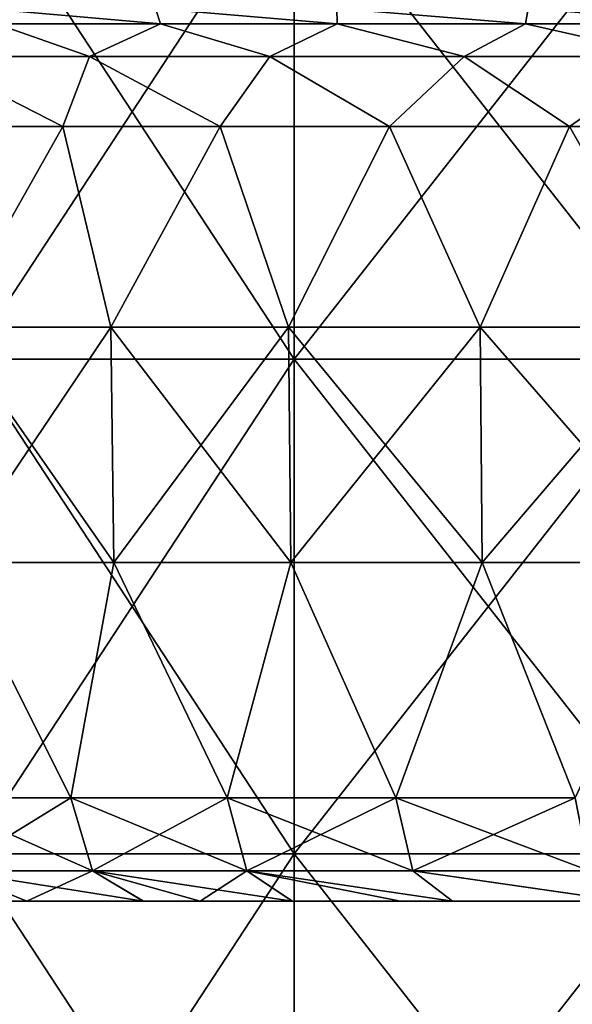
# Model space of a CAD drawing. Extents: x -65 to 803, y -691 to 80.
# Tile 87 of 256: x -30 to -19, y -23 to -4. Entities that reach past the tile are written whole.
import ezdxf

# ---------------------------------------------------------------- set-up
doc = ezdxf.new("R2010")
doc.units = 0
doc.header["$LTSCALE"] = 101.851852
for name, color, linetype in [('597', 7, 'CONTINUOUS'), ('614', 7, 'CONTINUOUS'), ('615', 7, 'CONTINUOUS'), ('616', 7, 'CONTINUOUS'), ('617', 7, 'CONTINUOUS'), ('618', 7, 'CONTINUOUS'), ('619', 7, 'CONTINUOUS'), ('620', 7, 'CONTINUOUS'), ('621', 7, 'CONTINUOUS'), ('622', 7, 'CONTINUOUS'), ('623', 7, 'CONTINUOUS'), ('627', 7, 'CONTINUOUS')]:
    doc.layers.add(name, color=color, linetype=linetype)

msp = doc.modelspace()

# ---------------------------------------------------------------- linework, layer by layer
at = {"layer": '597', "linetype": 'CONTINUOUS'}
for points in [[(-24.316, -10.376, -30.491), (-30.491, -10.376, -24.316), (-24.316, -0.952, -30.491), (-24.316, -10.376, -30.491)], [(-24.316, -0.952, -30.491), (-30.491, -10.376, -24.316), (-30.491, -0.952, -24.316), (-24.316, -0.952, -30.491)], [(-30.491, -10.376, 24.316), (-24.316, -10.376, 30.491), (-30.491, -0.952, 24.316), (-30.491, -10.376, 24.316)], [(-30.491, -0.952, 24.316), (-24.316, -10.376, 30.491), (-24.316, -0.952, 30.491), (-30.491, -0.952, 24.316)], [(-16.921, -10.376, -35.138), (-24.316, -10.376, -30.491), (-16.921, -0.952, -35.138), (-16.921, -10.376, -35.138)], [(-16.921, -0.952, -35.138), (-24.316, -10.376, -30.491), (-24.316, -0.952, -30.491), (-16.921, -0.952, -35.138)], [(-24.316, -10.376, 30.491), (-16.921, -10.376, 35.138), (-24.316, -0.952, 30.491), (-24.316, -10.376, 30.491)], [(-24.316, -0.952, 30.491), (-16.921, -10.376, 35.138), (-16.921, -0.952, 35.138), (-24.316, -0.952, 30.491)], [(-24.316, -19.8, -30.491), (-30.491, -19.8, -24.316), (-24.316, -10.376, -30.491), (-24.316, -19.8, -30.491)], [(-24.316, -10.376, -30.491), (-30.491, -19.8, -24.316), (-30.491, -10.376, -24.316), (-24.316, -10.376, -30.491)], [(-30.491, -19.8, 24.316), (-24.316, -19.8, 30.491), (-30.491, -10.376, 24.316), (-30.491, -19.8, 24.316)], [(-30.491, -10.376, 24.316), (-24.316, -19.8, 30.491), (-24.316, -10.376, 30.491), (-30.491, -10.376, 24.316)], [(-16.921, -19.8, -35.138), (-24.316, -19.8, -30.491), (-16.921, -10.376, -35.138), (-16.921, -19.8, -35.138)], [(-16.921, -10.376, -35.138), (-24.316, -19.8, -30.491), (-24.316, -10.376, -30.491), (-16.921, -10.376, -35.138)], [(-24.316, -19.8, 30.491), (-16.921, -19.8, 35.138), (-24.316, -10.376, 30.491), (-24.316, -19.8, 30.491)], [(-24.316, -10.376, 30.491), (-16.921, -19.8, 35.138), (-16.921, -10.376, 35.138), (-24.316, -10.376, 30.491)], [(-24.316, -29.224, -30.491), (-30.491, -29.224, -24.316), (-24.316, -19.8, -30.491), (-24.316, -29.224, -30.491)], [(-24.316, -19.8, -30.491), (-30.491, -29.224, -24.316), (-30.491, -19.8, -24.316), (-24.316, -19.8, -30.491)], [(-30.491, -29.224, 24.316), (-24.316, -29.224, 30.491), (-30.491, -19.8, 24.316), (-30.491, -29.224, 24.316)], [(-30.491, -19.8, 24.316), (-24.316, -29.224, 30.491), (-24.316, -19.8, 30.491), (-30.491, -19.8, 24.316)], [(-16.921, -29.224, -35.138), (-24.316, -29.224, -30.491), (-16.921, -19.8, -35.138), (-16.921, -29.224, -35.138)], [(-16.921, -19.8, -35.138), (-24.316, -29.224, -30.491), (-24.316, -19.8, -30.491), (-16.921, -19.8, -35.138)], [(-24.316, -29.224, 30.491), (-16.921, -29.224, 35.138), (-24.316, -19.8, 30.491), (-24.316, -29.224, 30.491)], [(-24.316, -19.8, 30.491), (-16.921, -29.224, 35.138), (-16.921, -19.8, 35.138), (-24.316, -19.8, 30.491)]]:
    msp.add_3dface(points, dxfattribs=at)
at = {"layer": '614', "color": 7, "linetype": 'CONTINUOUS'}
for points in [[(-29.771, -20.7, 25.801), (-29.407, -20.7, 26.215), (-30.833, -20.127, 26.717), (-29.771, -20.7, 25.801)], [(-30.833, -20.127, 26.717), (-29.407, -20.7, 26.215), (-28.153, -20.127, 29.526), (-30.833, -20.127, 26.717)], [(-29.407, -20.7, 26.215), (-27.182, -20.7, 28.515), (-28.153, -20.127, 29.526), (-29.407, -20.7, 26.215)], [(-27.182, -20.7, 28.515), (-26.107, -20.7, 29.502), (-28.153, -20.127, 29.526), (-27.182, -20.7, 28.515)], [(-28.153, -20.127, 29.526), (-26.107, -20.7, 29.502), (-25.219, -20.127, 32.069), (-28.153, -20.127, 29.526)], [(-26.107, -20.7, 29.502), (-24.348, -20.7, 30.97), (-25.219, -20.127, 32.069), (-26.107, -20.7, 29.502)], [(-22.293, -20.7, 32.481), (-21.299, -20.7, 33.142), (-25.219, -20.127, 32.069), (-22.293, -20.7, 32.481)], [(-25.219, -20.127, 32.069), (-21.299, -20.7, 33.142), (-22.057, -20.127, 34.321), (-25.219, -20.127, 32.069)], [(-24.348, -20.7, 30.97), (-22.293, -20.7, 32.481), (-25.219, -20.127, 32.069), (-24.348, -20.7, 30.97)], [(-21.299, -20.7, 33.142), (-18.052, -20.7, 35.016), (-22.057, -20.127, 34.321), (-21.299, -20.7, 33.142)], [(-22.057, -20.127, 34.321), (-18.052, -20.7, 35.016), (-18.694, -20.127, 36.262), (-22.057, -20.127, 34.321)]]:
    msp.add_3dface(points, dxfattribs=at)
at = {"layer": '615', "color": 7, "linetype": 'CONTINUOUS'}
for points in [[(-30.833, -20.127, -26.717), (-28.153, -20.127, -29.526), (-27.189, -20.7, -28.509), (-30.833, -20.127, -26.717)], [(-29.776, -20.7, -25.795), (-30.833, -20.127, -26.717), (-27.189, -20.7, -28.509), (-29.776, -20.7, -25.795)], [(-28.153, -20.127, -29.526), (-25.219, -20.127, -32.069), (-24.355, -20.7, -30.965), (-28.153, -20.127, -29.526)], [(-27.189, -20.7, -28.509), (-28.153, -20.127, -29.526), (-24.355, -20.7, -30.965), (-27.189, -20.7, -28.509)], [(-25.219, -20.127, -32.069), (-22.057, -20.127, -34.321), (-21.302, -20.7, -33.139), (-25.219, -20.127, -32.069)], [(-24.355, -20.7, -30.965), (-25.219, -20.127, -32.069), (-21.302, -20.7, -33.139), (-24.355, -20.7, -30.965)], [(-22.057, -20.127, -34.321), (-18.694, -20.127, -36.262), (-18.056, -20.7, -35.014), (-22.057, -20.127, -34.321)], [(-21.302, -20.7, -33.139), (-22.057, -20.127, -34.321), (-18.056, -20.7, -35.014), (-21.302, -20.7, -33.139)]]:
    msp.add_3dface(points, dxfattribs=at)
at = {"layer": '616', "color": 7, "linetype": 'CONTINUOUS'}
for points in [[(-28.566, -18.735, -29.959), (-30.833, -20.127, -26.717), (-31.284, -18.735, -27.108), (-28.566, -18.735, -29.959)], [(-28.153, -20.127, -29.526), (-30.833, -20.127, -26.717), (-28.566, -18.735, -29.959), (-28.153, -20.127, -29.526)], [(-25.589, -18.735, -32.539), (-28.153, -20.127, -29.526), (-28.566, -18.735, -29.959), (-25.589, -18.735, -32.539)], [(-25.219, -20.127, -32.069), (-28.153, -20.127, -29.526), (-25.589, -18.735, -32.539), (-25.219, -20.127, -32.069)], [(-22.38, -18.735, -34.824), (-25.219, -20.127, -32.069), (-25.589, -18.735, -32.539), (-22.38, -18.735, -34.824)], [(-22.057, -20.127, -34.321), (-25.219, -20.127, -32.069), (-22.38, -18.735, -34.824), (-22.057, -20.127, -34.321)], [(-18.968, -18.735, -36.793), (-22.057, -20.127, -34.321), (-22.38, -18.735, -34.824), (-18.968, -18.735, -36.793)], [(-18.694, -20.127, -36.262), (-22.057, -20.127, -34.321), (-18.968, -18.735, -36.793), (-18.694, -20.127, -36.262)]]:
    msp.add_3dface(points, dxfattribs=at)
at = {"layer": '617', "color": 7, "linetype": 'CONTINUOUS'}
for points in [[(-30.833, -20.127, 26.717), (-28.153, -20.127, 29.526), (-31.284, -18.735, 27.108), (-30.833, -20.127, 26.717)], [(-31.284, -18.735, 27.108), (-28.153, -20.127, 29.526), (-28.566, -18.735, 29.959), (-31.284, -18.735, 27.108)], [(-28.153, -20.127, 29.526), (-25.219, -20.127, 32.069), (-28.566, -18.735, 29.959), (-28.153, -20.127, 29.526)], [(-28.566, -18.735, 29.959), (-25.219, -20.127, 32.069), (-25.589, -18.735, 32.539), (-28.566, -18.735, 29.959)], [(-25.219, -20.127, 32.069), (-22.057, -20.127, 34.321), (-25.589, -18.735, 32.539), (-25.219, -20.127, 32.069)], [(-25.589, -18.735, 32.539), (-22.057, -20.127, 34.321), (-22.38, -18.735, 34.824), (-25.589, -18.735, 32.539)], [(-22.057, -20.127, 34.321), (-18.694, -20.127, 36.262), (-22.38, -18.735, 34.824), (-22.057, -20.127, 34.321)], [(-22.38, -18.735, 34.824), (-18.694, -20.127, 36.262), (-18.968, -18.735, 36.793), (-22.38, -18.735, 34.824)]]:
    msp.add_3dface(points, dxfattribs=at)
at = {"layer": '618', "color": 7, "linetype": 'CONTINUOUS'}
for points in [[(-31.453, -5.946, 27.254), (-30.879, -9.767, 27.804), (-28.72, -5.946, 30.121), (-31.453, -5.946, 27.254)], [(-30.879, -9.767, 27.804), (-27.804, -9.767, 30.879), (-28.72, -5.946, 30.121), (-30.879, -9.767, 27.804)], [(-28.72, -5.946, 30.121), (-27.804, -9.767, 30.879), (-25.727, -5.946, 32.714), (-28.72, -5.946, 30.121)], [(-27.804, -9.767, 30.879), (-24.423, -9.767, 33.616), (-25.727, -5.946, 32.714), (-27.804, -9.767, 30.879)], [(-25.727, -5.946, 32.714), (-24.423, -9.767, 33.616), (-22.501, -5.946, 35.012), (-25.727, -5.946, 32.714)], [(-24.423, -9.767, 33.616), (-20.776, -9.767, 35.985), (-22.501, -5.946, 35.012), (-24.423, -9.767, 33.616)], [(-22.501, -5.946, 35.012), (-20.776, -9.767, 35.985), (-19.071, -5.946, 36.992), (-22.501, -5.946, 35.012)], [(-20.776, -9.767, 35.985), (-16.901, -9.767, 37.959), (-19.071, -5.946, 36.992), (-20.776, -9.767, 35.985)], [(-19.071, -5.946, 36.992), (-16.901, -9.767, 37.959), (-15.468, -5.946, 38.637), (-19.071, -5.946, 36.992)], [(-27.804, -9.767, 30.879), (-30.879, -9.767, 27.804), (-27.751, -14.253, 30.821), (-27.804, -9.767, 30.879)], [(-27.751, -14.253, 30.821), (-30.879, -9.767, 27.804), (-30.821, -14.253, 27.751), (-27.751, -14.253, 30.821)], [(-24.423, -9.767, 33.616), (-27.804, -9.767, 30.879), (-24.377, -14.253, 33.553), (-24.423, -9.767, 33.616)], [(-24.377, -14.253, 33.553), (-27.804, -9.767, 30.879), (-27.751, -14.253, 30.821), (-24.377, -14.253, 33.553)], [(-20.776, -9.767, 35.985), (-24.423, -9.767, 33.616), (-20.737, -14.253, 35.917), (-20.776, -9.767, 35.985)], [(-20.737, -14.253, 35.917), (-24.423, -9.767, 33.616), (-24.377, -14.253, 33.553), (-20.737, -14.253, 35.917)], [(-16.901, -9.767, 37.959), (-20.776, -9.767, 35.985), (-16.869, -14.253, 37.888), (-16.901, -9.767, 37.959)], [(-16.869, -14.253, 37.888), (-20.776, -9.767, 35.985), (-20.737, -14.253, 35.917), (-16.869, -14.253, 37.888)], [(-31.284, -18.735, 27.108), (-28.566, -18.735, 29.959), (-30.821, -14.253, 27.751), (-31.284, -18.735, 27.108)], [(-28.566, -18.735, 29.959), (-27.751, -14.253, 30.821), (-30.821, -14.253, 27.751), (-28.566, -18.735, 29.959)], [(-28.566, -18.735, 29.959), (-25.589, -18.735, 32.539), (-27.751, -14.253, 30.821), (-28.566, -18.735, 29.959)], [(-25.589, -18.735, 32.539), (-24.377, -14.253, 33.553), (-27.751, -14.253, 30.821), (-25.589, -18.735, 32.539)], [(-25.589, -18.735, 32.539), (-22.38, -18.735, 34.824), (-24.377, -14.253, 33.553), (-25.589, -18.735, 32.539)], [(-22.38, -18.735, 34.824), (-20.737, -14.253, 35.917), (-24.377, -14.253, 33.553), (-22.38, -18.735, 34.824)], [(-22.38, -18.735, 34.824), (-18.968, -18.735, 36.793), (-20.737, -14.253, 35.917), (-22.38, -18.735, 34.824)], [(-18.968, -18.735, 36.793), (-16.869, -14.253, 37.888), (-20.737, -14.253, 35.917), (-18.968, -18.735, 36.793)]]:
    msp.add_3dface(points, dxfattribs=at)
at = {"layer": '619', "color": 7, "linetype": 'CONTINUOUS'}
for points in [[(-31.453, -5.946, -27.254), (-28.72, -5.946, -30.121), (-30.879, -9.767, -27.804), (-31.453, -5.946, -27.254)], [(-30.879, -9.767, -27.804), (-28.72, -5.946, -30.121), (-27.804, -9.767, -30.879), (-30.879, -9.767, -27.804)], [(-28.72, -5.946, -30.121), (-25.727, -5.946, -32.714), (-27.804, -9.767, -30.879), (-28.72, -5.946, -30.121)], [(-27.804, -9.767, -30.879), (-25.727, -5.946, -32.714), (-24.423, -9.767, -33.616), (-27.804, -9.767, -30.879)], [(-25.727, -5.946, -32.714), (-22.501, -5.946, -35.012), (-24.423, -9.767, -33.616), (-25.727, -5.946, -32.714)], [(-24.423, -9.767, -33.616), (-22.501, -5.946, -35.012), (-20.776, -9.767, -35.985), (-24.423, -9.767, -33.616)], [(-22.501, -5.946, -35.012), (-19.071, -5.946, -36.992), (-20.776, -9.767, -35.985), (-22.501, -5.946, -35.012)], [(-20.776, -9.767, -35.985), (-19.071, -5.946, -36.992), (-16.901, -9.767, -37.959), (-20.776, -9.767, -35.985)], [(-19.071, -5.946, -36.992), (-15.468, -5.946, -38.637), (-16.901, -9.767, -37.959), (-19.071, -5.946, -36.992)], [(-30.879, -9.767, -27.804), (-27.804, -9.767, -30.879), (-30.821, -14.253, -27.751), (-30.879, -9.767, -27.804)], [(-30.821, -14.253, -27.751), (-27.804, -9.767, -30.879), (-27.751, -14.253, -30.821), (-30.821, -14.253, -27.751)], [(-27.804, -9.767, -30.879), (-24.423, -9.767, -33.616), (-27.751, -14.253, -30.821), (-27.804, -9.767, -30.879)], [(-27.751, -14.253, -30.821), (-24.423, -9.767, -33.616), (-24.377, -14.253, -33.553), (-27.751, -14.253, -30.821)], [(-24.423, -9.767, -33.616), (-20.776, -9.767, -35.985), (-24.377, -14.253, -33.553), (-24.423, -9.767, -33.616)], [(-24.377, -14.253, -33.553), (-20.776, -9.767, -35.985), (-20.737, -14.253, -35.917), (-24.377, -14.253, -33.553)], [(-20.776, -9.767, -35.985), (-16.901, -9.767, -37.959), (-20.737, -14.253, -35.917), (-20.776, -9.767, -35.985)], [(-20.737, -14.253, -35.917), (-16.901, -9.767, -37.959), (-16.869, -14.253, -37.888), (-20.737, -14.253, -35.917)], [(-28.566, -18.735, -29.959), (-31.284, -18.735, -27.108), (-30.821, -14.253, -27.751), (-28.566, -18.735, -29.959)], [(-28.566, -18.735, -29.959), (-30.821, -14.253, -27.751), (-27.751, -14.253, -30.821), (-28.566, -18.735, -29.959)], [(-25.589, -18.735, -32.539), (-28.566, -18.735, -29.959), (-27.751, -14.253, -30.821), (-25.589, -18.735, -32.539)], [(-25.589, -18.735, -32.539), (-27.751, -14.253, -30.821), (-24.377, -14.253, -33.553), (-25.589, -18.735, -32.539)], [(-22.38, -18.735, -34.824), (-25.589, -18.735, -32.539), (-24.377, -14.253, -33.553), (-22.38, -18.735, -34.824)], [(-22.38, -18.735, -34.824), (-24.377, -14.253, -33.553), (-20.737, -14.253, -35.917), (-22.38, -18.735, -34.824)], [(-18.968, -18.735, -36.793), (-22.38, -18.735, -34.824), (-20.737, -14.253, -35.917), (-18.968, -18.735, -36.793)], [(-18.968, -18.735, -36.793), (-20.737, -14.253, -35.917), (-16.869, -14.253, -37.888), (-18.968, -18.735, -36.793)]]:
    msp.add_3dface(points, dxfattribs=at)
at = {"layer": '620', "color": 7, "linetype": 'CONTINUOUS'}
for points in [[(-31.331, -4.613, -28.21), (-29.988, -3.988, -31.451), (-28.21, -4.613, -31.331), (-31.331, -4.613, -28.21)], [(-29.988, -3.988, -31.451), (-26.863, -3.988, -34.159), (-28.21, -4.613, -31.331), (-29.988, -3.988, -31.451)], [(-28.21, -4.613, -31.331), (-26.863, -3.988, -34.159), (-24.781, -4.613, -34.108), (-28.21, -4.613, -31.331)], [(-26.863, -3.988, -34.159), (-23.494, -3.988, -36.558), (-24.781, -4.613, -34.108), (-26.863, -3.988, -34.159)], [(-24.781, -4.613, -34.108), (-23.494, -3.988, -36.558), (-21.08, -4.613, -36.511), (-24.781, -4.613, -34.108)], [(-23.494, -3.988, -36.558), (-19.913, -3.988, -38.625), (-21.08, -4.613, -36.511), (-23.494, -3.988, -36.558)], [(-21.08, -4.613, -36.511), (-19.913, -3.988, -38.625), (-17.148, -4.613, -38.515), (-21.08, -4.613, -36.511)], [(-19.913, -3.988, -38.625), (-16.151, -3.988, -40.343), (-17.148, -4.613, -38.515), (-19.913, -3.988, -38.625)], [(-28.72, -5.946, -30.121), (-31.453, -5.946, -27.254), (-31.331, -4.613, -28.21), (-28.72, -5.946, -30.121)], [(-28.72, -5.946, -30.121), (-31.331, -4.613, -28.21), (-28.21, -4.613, -31.331), (-28.72, -5.946, -30.121)], [(-25.727, -5.946, -32.714), (-28.72, -5.946, -30.121), (-28.21, -4.613, -31.331), (-25.727, -5.946, -32.714)], [(-25.727, -5.946, -32.714), (-28.21, -4.613, -31.331), (-24.781, -4.613, -34.108), (-25.727, -5.946, -32.714)], [(-22.501, -5.946, -35.012), (-25.727, -5.946, -32.714), (-24.781, -4.613, -34.108), (-22.501, -5.946, -35.012)], [(-22.501, -5.946, -35.012), (-24.781, -4.613, -34.108), (-21.08, -4.613, -36.511), (-22.501, -5.946, -35.012)], [(-19.071, -5.946, -36.992), (-22.501, -5.946, -35.012), (-21.08, -4.613, -36.511), (-19.071, -5.946, -36.992)], [(-19.071, -5.946, -36.992), (-21.08, -4.613, -36.511), (-17.148, -4.613, -38.515), (-19.071, -5.946, -36.992)], [(-15.468, -5.946, -38.637), (-19.071, -5.946, -36.992), (-17.148, -4.613, -38.515), (-15.468, -5.946, -38.637)]]:
    msp.add_3dface(points, dxfattribs=at)
at = {"layer": '621', "color": 7, "linetype": 'CONTINUOUS'}
for points in [[(-31.331, -4.613, 28.21), (-28.21, -4.613, 31.331), (-29.988, -3.988, 31.451), (-31.331, -4.613, 28.21)], [(-29.988, -3.988, 31.451), (-28.21, -4.613, 31.331), (-26.863, -3.988, 34.159), (-29.988, -3.988, 31.451)], [(-28.21, -4.613, 31.331), (-24.781, -4.613, 34.108), (-26.863, -3.988, 34.159), (-28.21, -4.613, 31.331)], [(-26.863, -3.988, 34.159), (-24.781, -4.613, 34.108), (-23.494, -3.988, 36.558), (-26.863, -3.988, 34.159)], [(-24.781, -4.613, 34.108), (-21.08, -4.613, 36.511), (-23.494, -3.988, 36.558), (-24.781, -4.613, 34.108)], [(-23.494, -3.988, 36.558), (-21.08, -4.613, 36.511), (-19.913, -3.988, 38.625), (-23.494, -3.988, 36.558)], [(-21.08, -4.613, 36.511), (-17.148, -4.613, 38.515), (-19.913, -3.988, 38.625), (-21.08, -4.613, 36.511)], [(-19.913, -3.988, 38.625), (-17.148, -4.613, 38.515), (-16.151, -3.988, 40.343), (-19.913, -3.988, 38.625)], [(-31.453, -5.946, 27.254), (-28.72, -5.946, 30.121), (-31.331, -4.613, 28.21), (-31.453, -5.946, 27.254)], [(-28.72, -5.946, 30.121), (-28.21, -4.613, 31.331), (-31.331, -4.613, 28.21), (-28.72, -5.946, 30.121)], [(-28.72, -5.946, 30.121), (-25.727, -5.946, 32.714), (-28.21, -4.613, 31.331), (-28.72, -5.946, 30.121)], [(-25.727, -5.946, 32.714), (-24.781, -4.613, 34.108), (-28.21, -4.613, 31.331), (-25.727, -5.946, 32.714)], [(-25.727, -5.946, 32.714), (-22.501, -5.946, 35.012), (-24.781, -4.613, 34.108), (-25.727, -5.946, 32.714)], [(-22.501, -5.946, 35.012), (-21.08, -4.613, 36.511), (-24.781, -4.613, 34.108), (-22.501, -5.946, 35.012)], [(-22.501, -5.946, 35.012), (-19.071, -5.946, 36.992), (-21.08, -4.613, 36.511), (-22.501, -5.946, 35.012)], [(-19.071, -5.946, 36.992), (-17.148, -4.613, 38.515), (-21.08, -4.613, 36.511), (-19.071, -5.946, 36.992)], [(-19.071, -5.946, 36.992), (-15.468, -5.946, 38.637), (-17.148, -4.613, 38.515), (-19.071, -5.946, 36.992)]]:
    msp.add_3dface(points, dxfattribs=at)
at = {"layer": '622', "color": 7, "linetype": 'CONTINUOUS'}
for points in [[(-29.988, -3.988, 31.451), (-26.863, -3.988, 34.159), (-30.211, -3.7, 36.004), (-29.988, -3.988, 31.451)], [(-30.211, -3.7, 36.004), (-26.863, -3.988, 34.159), (-26.958, -3.7, 38.5), (-30.211, -3.7, 36.004)], [(-26.863, -3.988, 34.159), (-23.494, -3.988, 36.558), (-26.958, -3.7, 38.5), (-26.863, -3.988, 34.159)], [(-26.958, -3.7, 38.5), (-23.494, -3.988, 36.558), (-23.5, -3.7, 40.703), (-26.958, -3.7, 38.5)], [(-23.494, -3.988, 36.558), (-19.913, -3.988, 38.625), (-23.5, -3.7, 40.703), (-23.494, -3.988, 36.558)], [(-23.5, -3.7, 40.703), (-19.913, -3.988, 38.625), (-19.863, -3.7, 42.596), (-23.5, -3.7, 40.703)], [(-19.913, -3.988, 38.625), (-16.151, -3.988, 40.343), (-19.863, -3.7, 42.596), (-19.913, -3.988, 38.625)], [(-19.863, -3.7, 42.596), (-16.151, -3.988, 40.343), (-16.075, -3.7, 44.166), (-19.863, -3.7, 42.596)]]:
    msp.add_3dface(points, dxfattribs=at)
at = {"layer": '623', "color": 7, "linetype": 'CONTINUOUS'}
for points in [[(-26.863, -3.988, -34.159), (-29.988, -3.988, -31.451), (-30.211, -3.7, -36.004), (-26.863, -3.988, -34.159)], [(-26.958, -3.7, -38.5), (-26.863, -3.988, -34.159), (-30.211, -3.7, -36.004), (-26.958, -3.7, -38.5)], [(-23.494, -3.988, -36.558), (-26.863, -3.988, -34.159), (-26.958, -3.7, -38.5), (-23.494, -3.988, -36.558)], [(-23.5, -3.7, -40.703), (-23.494, -3.988, -36.558), (-26.958, -3.7, -38.5), (-23.5, -3.7, -40.703)], [(-19.913, -3.988, -38.625), (-23.494, -3.988, -36.558), (-23.5, -3.7, -40.703), (-19.913, -3.988, -38.625)], [(-19.863, -3.7, -42.596), (-19.913, -3.988, -38.625), (-23.5, -3.7, -40.703), (-19.863, -3.7, -42.596)], [(-16.151, -3.988, -40.343), (-19.913, -3.988, -38.625), (-19.863, -3.7, -42.596), (-16.151, -3.988, -40.343)], [(-16.075, -3.7, -44.166), (-16.151, -3.988, -40.343), (-19.863, -3.7, -42.596), (-16.075, -3.7, -44.166)]]:
    msp.add_3dface(points, dxfattribs=at)
at = {"layer": '627', "color": 7, "linetype": 'CONTINUOUS'}
for points in [[(-28.982, -20.7, 10.421), (-32.732, -20.7, 12.586), (-34.073, -20.7, 8.179), (-28.982, -20.7, 10.421)], [(-30.193, -20.7, 5.939), (-28.982, -20.7, 10.421), (-34.073, -20.7, 8.179), (-30.193, -20.7, 5.939)], [(-26.994, -20.7, 14.454), (-30.781, -20.7, 16.64), (-32.732, -20.7, 12.586), (-26.994, -20.7, 14.454)], [(-28.982, -20.7, 10.421), (-26.994, -20.7, 14.454), (-32.732, -20.7, 12.586), (-28.982, -20.7, 10.421)], [(-32.089, -20.7, 22.854), (-32.228, -20.7, 22.658), (-28.445, -20.7, 20.472), (-32.089, -20.7, 22.854)], [(-32.228, -20.7, 22.658), (-30.781, -20.7, 16.64), (-28.445, -20.7, 20.472), (-32.228, -20.7, 22.658)], [(-29.771, -20.7, 25.801), (-32.089, -20.7, 22.854), (-28.445, -20.7, 20.472), (-29.771, -20.7, 25.801)], [(-27.753, -20.7, -0.65), (-31.486, -20.7, 1.505), (-31.879, -20.7, -3.449), (-27.753, -20.7, -0.65)], [(-28.143, -20.7, -5.606), (-27.753, -20.7, -0.65), (-31.879, -20.7, -3.449), (-28.143, -20.7, -5.606)], [(-28.143, -20.7, -5.606), (-31.879, -20.7, -3.449), (-31.798, -20.7, -8.677), (-28.143, -20.7, -5.606)], [(-28.145, -20.7, -10.786), (-28.143, -20.7, -5.606), (-31.798, -20.7, -8.677), (-28.145, -20.7, -10.786)], [(-28.145, -20.7, -10.786), (-31.798, -20.7, -8.677), (-30.596, -20.7, -14.551), (-28.145, -20.7, -10.786)], [(-30.391, -20.7, -25.068), (-27.828, -20.7, -21.33), (-31.707, -20.7, -19.091), (-30.391, -20.7, -25.068)], [(-26.897, -20.7, -16.687), (-30.596, -20.7, -14.551), (-31.707, -20.7, -19.091), (-26.897, -20.7, -16.687)], [(-27.828, -20.7, -21.33), (-26.897, -20.7, -16.687), (-31.707, -20.7, -19.091), (-27.828, -20.7, -21.33)], [(-26.314, -20.7, 3.699), (-30.193, -20.7, 5.939), (-31.486, -20.7, 1.505), (-26.314, -20.7, 3.699)], [(-27.753, -20.7, -0.65), (-26.314, -20.7, 3.699), (-31.486, -20.7, 1.505), (-27.753, -20.7, -0.65)], [(-30.781, -20.7, 16.64), (-26.994, -20.7, 14.454), (-28.445, -20.7, 20.472), (-30.781, -20.7, 16.64)], [(-26.897, -20.7, -16.687), (-28.145, -20.7, -10.786), (-30.596, -20.7, -14.551), (-26.897, -20.7, -16.687)], [(-30.391, -20.7, -25.068), (-29.776, -20.7, -25.795), (-26.957, -20.7, -27.014), (-30.391, -20.7, -25.068)], [(-27.828, -20.7, -21.33), (-30.391, -20.7, -25.068), (-26.957, -20.7, -27.014), (-27.828, -20.7, -21.33)], [(-25.232, -20.7, 8.256), (-28.982, -20.7, 10.421), (-30.193, -20.7, 5.939), (-25.232, -20.7, 8.256)], [(-26.314, -20.7, 3.699), (-25.232, -20.7, 8.256), (-30.193, -20.7, 5.939), (-26.314, -20.7, 3.699)], [(-29.776, -20.7, -25.795), (-27.189, -20.7, -28.509), (-26.957, -20.7, -27.014), (-29.776, -20.7, -25.795)], [(-29.407, -20.7, 26.215), (-29.771, -20.7, 25.801), (-28.445, -20.7, 20.472), (-29.407, -20.7, 26.215)], [(-27.182, -20.7, 28.515), (-29.407, -20.7, 26.215), (-25.681, -20.7, 24.057), (-27.182, -20.7, 28.515)], [(-29.407, -20.7, 26.215), (-28.445, -20.7, 20.472), (-25.681, -20.7, 24.057), (-29.407, -20.7, 26.215)], [(-23.208, -20.7, 12.268), (-26.994, -20.7, 14.454), (-28.982, -20.7, 10.421), (-23.208, -20.7, 12.268)], [(-25.232, -20.7, 8.256), (-23.208, -20.7, 12.268), (-28.982, -20.7, 10.421), (-25.232, -20.7, 8.256)], [(-28.445, -20.7, 20.472), (-26.994, -20.7, 14.454), (-24.67, -20.7, 18.292), (-28.445, -20.7, 20.472)], [(-28.445, -20.7, 20.472), (-24.67, -20.7, 18.292), (-25.681, -20.7, 24.057), (-28.445, -20.7, 20.472)], [(-24.407, -20.7, -7.763), (-28.143, -20.7, -5.606), (-28.145, -20.7, -10.786), (-24.407, -20.7, -7.763)], [(-24.492, -20.7, -12.895), (-24.407, -20.7, -7.763), (-28.145, -20.7, -10.786), (-24.492, -20.7, -12.895)], [(-24.492, -20.7, -12.895), (-28.145, -20.7, -10.786), (-26.897, -20.7, -16.687), (-24.492, -20.7, -12.895)], [(-24.019, -20.7, -2.806), (-27.753, -20.7, -0.65), (-28.143, -20.7, -5.606), (-24.019, -20.7, -2.806)], [(-24.407, -20.7, -7.763), (-24.019, -20.7, -2.806), (-28.143, -20.7, -5.606), (-24.407, -20.7, -7.763)], [(-23.198, -20.7, -18.822), (-26.897, -20.7, -16.687), (-27.828, -20.7, -21.33), (-23.198, -20.7, -18.822)], [(-23.95, -20.7, -23.569), (-23.198, -20.7, -18.822), (-27.828, -20.7, -21.33), (-23.95, -20.7, -23.569)], [(-23.95, -20.7, -23.569), (-27.828, -20.7, -21.33), (-26.957, -20.7, -27.014), (-23.95, -20.7, -23.569)], [(-22.434, -20.7, 1.459), (-26.314, -20.7, 3.699), (-27.753, -20.7, -0.65), (-22.434, -20.7, 1.459)], [(-24.019, -20.7, -2.806), (-22.434, -20.7, 1.459), (-27.753, -20.7, -0.65), (-24.019, -20.7, -2.806)], [(-27.189, -20.7, -28.509), (-24.355, -20.7, -30.965), (-23.549, -20.7, -28.981), (-27.189, -20.7, -28.509)], [(-27.189, -20.7, -28.509), (-23.549, -20.7, -28.981), (-26.957, -20.7, -27.014), (-27.189, -20.7, -28.509)], [(-26.107, -20.7, 29.502), (-27.182, -20.7, 28.515), (-25.681, -20.7, 24.057), (-26.107, -20.7, 29.502)], [(-26.994, -20.7, 14.454), (-23.208, -20.7, 12.268), (-24.67, -20.7, 18.292), (-26.994, -20.7, 14.454)], [(-23.549, -20.7, -28.981), (-23.95, -20.7, -23.569), (-26.957, -20.7, -27.014), (-23.549, -20.7, -28.981)], [(-23.198, -20.7, -18.822), (-24.492, -20.7, -12.895), (-26.897, -20.7, -16.687), (-23.198, -20.7, -18.822)], [(-21.482, -20.7, 6.091), (-25.232, -20.7, 8.256), (-26.314, -20.7, 3.699), (-21.482, -20.7, 6.091)], [(-22.434, -20.7, 1.459), (-21.482, -20.7, 6.091), (-26.314, -20.7, 3.699), (-22.434, -20.7, 1.459)], [(-24.348, -20.7, 30.97), (-26.107, -20.7, 29.502), (-22.279, -20.7, 27.273), (-24.348, -20.7, 30.97)], [(-26.107, -20.7, 29.502), (-25.681, -20.7, 24.057), (-22.279, -20.7, 27.273), (-26.107, -20.7, 29.502)], [(-25.681, -20.7, 24.057), (-24.67, -20.7, 18.292), (-21.972, -20.7, 21.915), (-25.681, -20.7, 24.057)], [(-25.681, -20.7, 24.057), (-21.972, -20.7, 21.915), (-22.279, -20.7, 27.273), (-25.681, -20.7, 24.057)], [(-19.422, -20.7, 10.082), (-23.208, -20.7, 12.268), (-25.232, -20.7, 8.256), (-19.422, -20.7, 10.082)], [(-21.482, -20.7, 6.091), (-19.422, -20.7, 10.082), (-25.232, -20.7, 8.256), (-21.482, -20.7, 6.091)], [(-24.67, -20.7, 18.292), (-23.208, -20.7, 12.268), (-20.895, -20.7, 16.113), (-24.67, -20.7, 18.292)], [(-24.67, -20.7, 18.292), (-20.895, -20.7, 16.113), (-21.972, -20.7, 21.915), (-24.67, -20.7, 18.292)], [(-20.671, -20.7, -9.92), (-24.407, -20.7, -7.763), (-24.492, -20.7, -12.895), (-20.671, -20.7, -9.92)], [(-20.839, -20.7, -15.004), (-20.671, -20.7, -9.92), (-24.492, -20.7, -12.895), (-20.839, -20.7, -15.004)], [(-20.839, -20.7, -15.004), (-24.492, -20.7, -12.895), (-23.198, -20.7, -18.822), (-20.839, -20.7, -15.004)], [(-20.286, -20.7, -4.961), (-24.019, -20.7, -2.806), (-24.407, -20.7, -7.763), (-20.286, -20.7, -4.961)], [(-20.671, -20.7, -9.92), (-20.286, -20.7, -4.961), (-24.407, -20.7, -7.763), (-20.671, -20.7, -9.92)], [(-24.355, -20.7, -30.965), (-21.302, -20.7, -33.139), (-20.141, -20.7, -30.949), (-24.355, -20.7, -30.965)], [(-24.355, -20.7, -30.965), (-20.141, -20.7, -30.949), (-23.549, -20.7, -28.981), (-24.355, -20.7, -30.965)], [(-22.293, -20.7, 32.481), (-24.348, -20.7, 30.97), (-22.279, -20.7, 27.273), (-22.293, -20.7, 32.481)], [(-18.555, -20.7, -0.78), (-22.434, -20.7, 1.459), (-24.019, -20.7, -2.806), (-18.555, -20.7, -0.78)], [(-20.286, -20.7, -4.961), (-18.555, -20.7, -0.78), (-24.019, -20.7, -2.806), (-20.286, -20.7, -4.961)], [(-19.499, -20.7, -20.958), (-23.198, -20.7, -18.822), (-23.95, -20.7, -23.569), (-19.499, -20.7, -20.958)], [(-20.072, -20.7, -25.808), (-19.499, -20.7, -20.958), (-23.95, -20.7, -23.569), (-20.072, -20.7, -25.808)], [(-20.072, -20.7, -25.808), (-23.95, -20.7, -23.569), (-23.549, -20.7, -28.981), (-20.072, -20.7, -25.808)], [(-20.141, -20.7, -30.949), (-20.072, -20.7, -25.808), (-23.549, -20.7, -28.981), (-20.141, -20.7, -30.949)], [(-23.208, -20.7, 12.268), (-19.422, -20.7, 10.082), (-20.895, -20.7, 16.113), (-23.208, -20.7, 12.268)], [(-19.499, -20.7, -20.958), (-20.839, -20.7, -15.004), (-23.198, -20.7, -18.822), (-19.499, -20.7, -20.958)], [(-17.732, -20.7, 3.926), (-21.482, -20.7, 6.091), (-22.434, -20.7, 1.459), (-17.732, -20.7, 3.926)], [(-18.555, -20.7, -0.78), (-17.732, -20.7, 3.926), (-22.434, -20.7, 1.459), (-18.555, -20.7, -0.78)], [(-21.299, -20.7, 33.142), (-22.293, -20.7, 32.481), (-18.427, -20.7, 30.23), (-21.299, -20.7, 33.142)], [(-22.293, -20.7, 32.481), (-22.279, -20.7, 27.273), (-18.427, -20.7, 30.23), (-22.293, -20.7, 32.481)], [(-22.279, -20.7, 27.273), (-21.972, -20.7, 21.915), (-18.476, -20.7, 25.078), (-22.279, -20.7, 27.273)], [(-22.279, -20.7, 27.273), (-18.476, -20.7, 25.078), (-18.427, -20.7, 30.23), (-22.279, -20.7, 27.273)], [(-21.972, -20.7, 21.915), (-20.895, -20.7, 16.113), (-18.262, -20.7, 19.773), (-21.972, -20.7, 21.915)], [(-21.972, -20.7, 21.915), (-18.262, -20.7, 19.773), (-18.476, -20.7, 25.078), (-21.972, -20.7, 21.915)], [(-15.635, -20.7, 7.896), (-19.422, -20.7, 10.082), (-21.482, -20.7, 6.091), (-15.635, -20.7, 7.896)], [(-17.732, -20.7, 3.926), (-15.635, -20.7, 7.896), (-21.482, -20.7, 6.091), (-17.732, -20.7, 3.926)], [(-21.302, -20.7, -33.139), (-18.056, -20.7, -35.014), (-20.141, -20.7, -30.949), (-21.302, -20.7, -33.139)], [(-18.052, -20.7, 35.016), (-21.299, -20.7, 33.142), (-18.427, -20.7, 30.23), (-18.052, -20.7, 35.016)], [(-20.895, -20.7, 16.113), (-19.422, -20.7, 10.082), (-17.12, -20.7, 13.934), (-20.895, -20.7, 16.113)], [(-20.895, -20.7, 16.113), (-17.12, -20.7, 13.934), (-18.262, -20.7, 19.773), (-20.895, -20.7, 16.113)], [(-16.935, -20.7, -12.077), (-20.671, -20.7, -9.92), (-20.839, -20.7, -15.004), (-16.935, -20.7, -12.077)], [(-17.186, -20.7, -17.113), (-16.935, -20.7, -12.077), (-20.839, -20.7, -15.004), (-17.186, -20.7, -17.113)], [(-17.186, -20.7, -17.113), (-20.839, -20.7, -15.004), (-19.499, -20.7, -20.958), (-17.186, -20.7, -17.113)], [(-16.553, -20.7, -7.117), (-20.286, -20.7, -4.961), (-20.671, -20.7, -9.92), (-16.553, -20.7, -7.117)], [(-16.935, -20.7, -12.077), (-16.553, -20.7, -7.117), (-20.671, -20.7, -9.92), (-16.935, -20.7, -12.077)], [(-14.675, -20.7, -3.02), (-18.555, -20.7, -0.78), (-20.286, -20.7, -4.961), (-14.675, -20.7, -3.02)], [(-16.553, -20.7, -7.117), (-14.675, -20.7, -3.02), (-20.286, -20.7, -4.961), (-16.553, -20.7, -7.117)], [(-18.056, -20.7, -35.014), (-16.733, -20.7, -32.917), (-20.141, -20.7, -30.949), (-18.056, -20.7, -35.014)], [(-16.193, -20.7, -28.047), (-20.072, -20.7, -25.808), (-20.141, -20.7, -30.949), (-16.193, -20.7, -28.047)], [(-16.733, -20.7, -32.917), (-16.193, -20.7, -28.047), (-20.141, -20.7, -30.949), (-16.733, -20.7, -32.917)], [(-15.8, -20.7, -23.094), (-19.499, -20.7, -20.958), (-20.072, -20.7, -25.808), (-15.8, -20.7, -23.094)], [(-16.193, -20.7, -28.047), (-15.8, -20.7, -23.094), (-20.072, -20.7, -25.808), (-16.193, -20.7, -28.047)], [(-15.8, -20.7, -23.094), (-17.186, -20.7, -17.113), (-19.499, -20.7, -20.958), (-15.8, -20.7, -23.094)], [(-19.422, -20.7, 10.082), (-15.635, -20.7, 7.896), (-17.12, -20.7, 13.934), (-19.422, -20.7, 10.082)]]:
    msp.add_3dface(points, dxfattribs=at)

doc.saveas('drawing.dxf')
